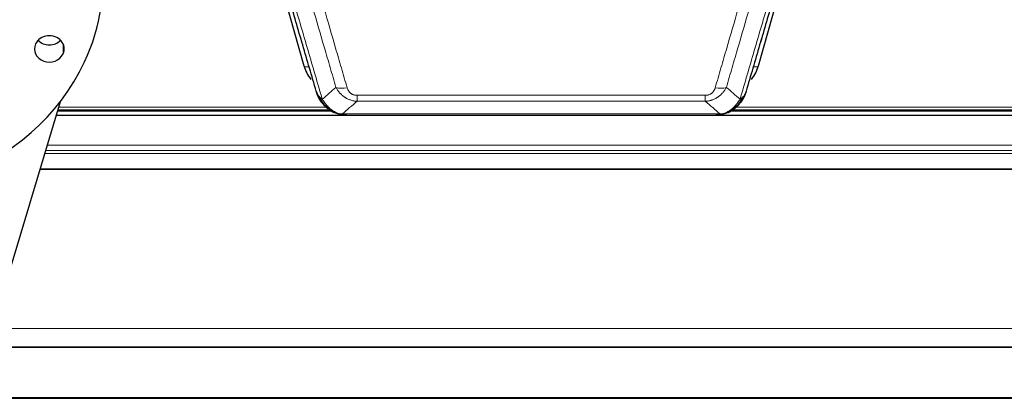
# Model space of a CAD drawing. Header units: inches. Extents: x 0 to 23760, y -13 to 16800.
# Tile 6 of 256: x 3204 to 3785, y 5565 to 5788. Entities that reach past the tile are written whole.
import ezdxf

# ---------------------------------------------------------------- set-up
doc = ezdxf.new("R2010")
doc.units = ezdxf.units.IN
doc.layers.add('1', color=7, linetype='Continuous', true_color=0xffffff)

msp = doc.modelspace()

# ---------------------------------------------------------------- linework, layer by layer
at = {"layer": '1', "color": 2, "linetype": 'Continuous', "lineweight": 25}
for p, q in [((3349.306, 5839.802), (3371.48, 5760.916)), ((3639.587, 5760.916), (3661.761, 5839.802)), ((3191.525, 5619.199), (3227.917, 5739.896)), ((4288.034, 5731.633), (3225.438, 5731.633)), ((3226.252, 5734.33), (3387.544, 5734.33)), ((3389.532, 5733.3), (3389.431, 5733.328)), ((3396.473, 5731.824), (3614.594, 5731.824)), ((3621.536, 5733.3), (3621.636, 5733.328)), ((3623.61, 5734.33), (3947.532, 5734.33)), ((2913.034, 5595.14), (4288.034, 5595.14)), ((2913.034, 5594.958), (4288.034, 5594.958)), ((2913.034, 5564.83), (4288.034, 5564.83))]:
    msp.add_line(p, q, dxfattribs=at)
at = {"layer": '1', "color": 110, "linetype": 'Continuous', "lineweight": 13}
for p, q in [((3229.483, 5773.798), (3229.483, 5767.858)), ((3369.643, 5777.153), (3374.368, 5760.342)), ((3636.699, 5760.342), (3641.425, 5777.153)), ((3402.862, 5743.488), (3608.205, 5743.488)), ((3402.862, 5739.955), (3402.862, 5743.488)), ((3608.205, 5739.955), (3608.205, 5743.488)), ((3608.205, 5739.955), (3402.862, 5739.955)), ((3226.475, 5734.891), (3386.727, 5734.891)), ((3226.921, 5736.504), (3384.72, 5736.504)), ((3389.431, 5733.328), (3389.363, 5733.486)), ((3394.131, 5732.487), (3616.937, 5732.487)), ((3621.636, 5733.328), (3621.705, 5733.486)), ((3624.428, 5734.891), (3946.715, 5734.891)), ((3626.361, 5736.504), (3944.708, 5736.504)), ((3220.174, 5714.176), (4288.034, 5714.176)), ((3218.649, 5709.09), (4288.034, 5709.09)), ((3219.186, 5710.934), (4288.034, 5710.934)), ((3215.813, 5699.732), (4288.034, 5699.732)), ((3215.942, 5700.177), (4288.034, 5700.177)), ((2913.034, 5605.905), (4288.034, 5605.905)), ((2913.034, 5565.375), (4288.034, 5565.375))]:
    msp.add_line(p, q, dxfattribs=at)
at = {"layer": '1', "color": 2, "linetype": 'Continuous', "lineweight": 25}
for centre, major_axis, ratio, start_param, end_param in [((3110.534, 5811.562), (142.5, 0), 0.8870108, 5.8904862, 9.0320789), ((3110.534, 5811.562), (142.5, 0), 0.8870108, 2.7488936, 5.8904862), ((3221.399, 5770.828), (8.75, 0), 0.8870108, 5.8904862, 9.0320789), ((3221.399, 5770.828), (8.75, 0), 0.8870108, 2.7488936, 5.8904862), ((3221.399, 5780.987), (8.75, 0), 0.8870108, 3.8550287, 5.5697493), ((3397.675, 5766.929), (-27.014, -0.465), 0.8900028, 0.2292736, 0.6047982), ((3613.392, 5766.929), (27.014, -0.465), 0.8900028, 5.6783871, 6.0539117)]:
    msp.add_ellipse(centre, major_axis=major_axis, ratio=ratio, start_param=start_param, end_param=end_param, dxfattribs=at)
at = {"layer": '1', "color": 110, "linetype": 'Continuous', "lineweight": 13}
for centre, major_axis, ratio, start_param, end_param in [((3374.368, 5761.727), (2.888, 0.812), 0.4480327, 3.1416079, 4.5871119), ((3636.699, 5761.727), (2.888, -0.812), 0.4480327, 4.837666, 6.2831701), ((3397.015, 5753.71), (-9.598, -2.808), 0.562843, 0.6646512, 1.4076092), ((3614.052, 5753.71), (9.598, -2.808), 0.562843, 4.8755761, 5.6185342)]:
    msp.add_ellipse(centre, major_axis=major_axis, ratio=ratio, start_param=start_param, end_param=end_param, dxfattribs=at)
at = {"layer": '1', "color": 2, "linetype": 'Continuous', "lineweight": 25}
for points, knots in [([(3378.812, 5745.895), (3377.481, 5750.417), (3376.149, 5754.95), (3373.481, 5764.037), (3372.146, 5768.59), (3368.135, 5782.283), (3365.455, 5791.453), (3362.769, 5800.664)], [0, 0, 0, 0, 0.25, 0.25, 0.5, 0.5, 1, 1, 1, 1]), ([(3648.298, 5800.664), (3645.612, 5791.453), (3642.933, 5782.283), (3638.922, 5768.59), (3637.587, 5764.037), (3634.919, 5754.95), (3633.586, 5750.417), (3632.256, 5745.895)], [0, 0, 0, 0, 0.5, 0.5, 0.75, 0.75, 1, 1, 1, 1]), ([(3382.843, 5738.398), (3382.832, 5738.411), (3382.809, 5738.437), (3382.774, 5738.477), (3382.738, 5738.518), (3382.702, 5738.559), (3382.666, 5738.601), (3382.63, 5738.644), (3382.593, 5738.687), (3382.555, 5738.732), (3382.518, 5738.777), (3382.48, 5738.822), (3382.441, 5738.869), (3382.402, 5738.916), (3382.363, 5738.963), (3382.324, 5739.012), (3382.284, 5739.061), (3382.244, 5739.111), (3382.204, 5739.162), (3382.163, 5739.214), (3382.122, 5739.266), (3382.08, 5739.319), (3382.039, 5739.373), (3381.997, 5739.428), (3381.955, 5739.483), (3381.912, 5739.54), (3381.87, 5739.597), (3381.827, 5739.654), (3381.783, 5739.713), (3381.74, 5739.772), (3381.696, 5739.833), (3381.653, 5739.894), (3381.608, 5739.955), (3381.564, 5740.018), (3381.52, 5740.082), (3381.475, 5740.146), (3381.43, 5740.211), (3381.385, 5740.277), (3381.34, 5740.344), (3381.295, 5740.411), (3381.25, 5740.48), (3381.204, 5740.549), (3381.158, 5740.619), (3381.113, 5740.69), (3381.067, 5740.762), (3381.021, 5740.835), (3380.975, 5740.909), (3380.929, 5740.983), (3380.883, 5741.059), (3380.836, 5741.135), (3380.79, 5741.212), (3380.744, 5741.29), (3380.698, 5741.369), (3380.652, 5741.449), (3380.605, 5741.53), (3380.559, 5741.612), (3380.513, 5741.694), (3380.467, 5741.778), (3380.421, 5741.862), (3380.375, 5741.947), (3380.329, 5742.034), (3380.283, 5742.121), (3380.237, 5742.209), (3380.192, 5742.298), (3380.146, 5742.388), (3380.101, 5742.479), (3380.056, 5742.571), (3380.011, 5742.663), (3379.966, 5742.757), (3379.921, 5742.852), (3379.877, 5742.948), (3379.833, 5743.044), (3379.789, 5743.142), (3379.745, 5743.24), (3379.702, 5743.34), (3379.659, 5743.44), (3379.616, 5743.541), (3379.573, 5743.644), (3379.531, 5743.747), (3379.489, 5743.851), (3379.448, 5743.957), (3379.407, 5744.063), (3379.366, 5744.17), (3379.326, 5744.278), (3379.286, 5744.387), (3379.246, 5744.498), (3379.207, 5744.609), (3379.169, 5744.721), (3379.13, 5744.834), (3379.093, 5744.948), (3379.056, 5745.063), (3379.019, 5745.179), (3378.983, 5745.296), (3378.948, 5745.414), (3378.913, 5745.532), (3378.878, 5745.652), (3378.845, 5745.773), (3378.823, 5745.854), (3378.812, 5745.895)], [0, 0, 0, 0, 0.0060657, 0.012223, 0.0184718, 0.0248123, 0.0312443, 0.0377679, 0.0443831, 0.0510899, 0.0578883, 0.0647782, 0.0717598, 0.0788329, 0.0859977, 0.093254, 0.1006019, 0.1080414, 0.1155725, 0.1231952, 0.1309095, 0.1387154, 0.1466129, 0.1546019, 0.1626826, 0.1708549, 0.1791188, 0.1874742, 0.1959213, 0.20446, 0.2130903, 0.2218121, 0.2306256, 0.2395307, 0.2485274, 0.2576156, 0.2667955, 0.276067, 0.2854301, 0.2948848, 0.3044311, 0.314069, 0.3237985, 0.3336196, 0.3435324, 0.3535367, 0.3636326, 0.3738202, 0.3840993, 0.3944701, 0.4049324, 0.4154864, 0.426132, 0.4368691, 0.4476979, 0.4586183, 0.4696303, 0.480734, 0.4919292, 0.503216, 0.5145945, 0.5260645, 0.5376262, 0.5492795, 0.5610244, 0.5728609, 0.584789, 0.5968087, 0.60892, 0.621123, 0.6334175, 0.6458037, 0.6582815, 0.6708509, 0.6835119, 0.6962645, 0.7091087, 0.7220445, 0.735072, 0.748191, 0.7614017, 0.774704, 0.7880979, 0.8015834, 0.8151605, 0.8288293, 0.8425896, 0.8564416, 0.8703852, 0.8844204, 0.8985472, 0.9127656, 0.9270756, 0.9414773, 0.9559705, 0.9705554, 0.9852319, 1, 1, 1, 1]), ([(3378.812, 5745.895), (3378.869, 5745.584), (3378.951, 5745.28), (3379.165, 5744.688), (3379.296, 5744.399), (3379.451, 5744.12)], [0, 0, 0, 0, 0.5, 0.5, 1, 1, 1, 1]), ([(3383.334, 5737.696), (3382.899, 5738.165), (3382.489, 5738.656), (3380.959, 5740.692), (3380.063, 5742.381), (3379.451, 5744.12)], [0, 0, 0, 0, 0.25, 0.25, 1, 1, 1, 1]), ([(3631.617, 5744.12), (3631.004, 5742.381), (3630.108, 5740.692), (3628.579, 5738.656), (3628.169, 5738.165), (3627.734, 5737.696)], [0, 0, 0, 0, 0.75, 0.75, 1, 1, 1, 1]), ([(3632.256, 5745.895), (3632.25, 5745.873), (3632.238, 5745.829), (3632.22, 5745.763), (3632.202, 5745.697), (3632.183, 5745.632), (3632.165, 5745.567), (3632.146, 5745.502), (3632.127, 5745.437), (3632.108, 5745.373), (3632.088, 5745.309), (3632.069, 5745.246), (3632.049, 5745.182), (3632.03, 5745.119), (3632.01, 5745.057), (3631.99, 5744.994), (3631.969, 5744.932), (3631.949, 5744.87), (3631.928, 5744.809), (3631.908, 5744.747), (3631.887, 5744.686), (3631.866, 5744.626), (3631.845, 5744.565), (3631.824, 5744.505), (3631.802, 5744.445), (3631.781, 5744.385), (3631.759, 5744.326), (3631.738, 5744.267), (3631.716, 5744.208), (3631.694, 5744.15), (3631.672, 5744.092), (3631.649, 5744.034), (3631.627, 5743.976), (3631.605, 5743.919), (3631.582, 5743.862), (3631.56, 5743.805), (3631.537, 5743.749), (3631.514, 5743.693), (3631.491, 5743.637), (3631.468, 5743.581), (3631.445, 5743.526), (3631.422, 5743.471), (3631.398, 5743.416), (3631.375, 5743.362), (3631.351, 5743.307), (3631.328, 5743.253), (3631.304, 5743.2), (3631.281, 5743.147), (3631.257, 5743.093), (3631.233, 5743.041), (3631.209, 5742.988), (3631.185, 5742.936), (3631.161, 5742.884), (3631.137, 5742.832), (3631.113, 5742.781), (3631.088, 5742.73), (3631.064, 5742.679), (3631.04, 5742.629), (3631.015, 5742.578), (3630.991, 5742.528), (3630.966, 5742.479), (3630.942, 5742.429), (3630.917, 5742.38), (3630.893, 5742.331), (3630.868, 5742.283), (3630.843, 5742.234), (3630.825, 5742.198), (3630.814, 5742.178), (3630.812, 5742.175)], [0, 0, 0, 0, 0.0171812, 0.0343046, 0.0513704, 0.0683783, 0.0853286, 0.1022212, 0.119056, 0.1358331, 0.1525524, 0.1692141, 0.185818, 0.2023642, 0.2188526, 0.2352834, 0.2516564, 0.2679717, 0.2842292, 0.3004291, 0.3165712, 0.3326555, 0.3486822, 0.3646511, 0.3805623, 0.3964158, 0.4122116, 0.4279496, 0.4436299, 0.4592525, 0.4748173, 0.4903244, 0.5057738, 0.5211655, 0.5364994, 0.5517757, 0.5669942, 0.5821549, 0.597258, 0.6123033, 0.6272909, 0.6422208, 0.6570929, 0.6719073, 0.686664, 0.701363, 0.7160042, 0.7305878, 0.7451136, 0.7595816, 0.773992, 0.7883446, 0.8026395, 0.8168767, 0.8310561, 0.8451778, 0.8592418, 0.8732481, 0.8871967, 0.9010875, 0.9149206, 0.928696, 0.9424136, 0.9560736, 0.9696758, 0.9832203, 0.996707, 1, 1, 1, 1]), ([(3632.256, 5745.895), (3632.171, 5745.434), (3632.029, 5744.983), (3631.766, 5744.404), (3631.694, 5744.261), (3631.617, 5744.12)], [0, 0, 0, 0, 0.75, 0.75, 1, 1, 1, 1]), ([(3382.904, 5738.263), (3382.925, 5738.219), (3382.949, 5738.175), (3383.027, 5738.04), (3383.09, 5737.949), (3383.216, 5737.805), (3383.272, 5737.749), (3383.334, 5737.696)], [0, 0, 0, 0, 0.2280377, 0.2280377, 0.6912151, 0.6912151, 1, 1, 1, 1]), ([(3385.844, 5735.438), (3385.198, 5735.921), (3384.583, 5736.446), (3383.775, 5737.232), (3383.551, 5737.461), (3383.334, 5737.696)], [0, 0, 0, 0, 0.7159091, 0.7159091, 1, 1, 1, 1]), ([(3389.363, 5733.486), (3389.134, 5733.597), (3388.907, 5733.715), (3388.005, 5734.207), (3387.346, 5734.629), (3386.076, 5735.567), (3385.466, 5736.083), (3384.695, 5736.826), (3384.505, 5737.017), (3384.319, 5737.211)], [0, 0, 0, 0, 0.125, 0.125, 0.5, 0.5, 0.875, 0.875, 1, 1, 1, 1]), ([(3626.748, 5737.211), (3626.562, 5737.017), (3626.373, 5736.826), (3625.601, 5736.083), (3624.991, 5735.567), (3623.722, 5734.629), (3623.062, 5734.207), (3622.161, 5733.715), (3621.933, 5733.597), (3621.705, 5733.486)], [0, 0, 0, 0, 0.125, 0.125, 0.5, 0.5, 0.875, 0.875, 1, 1, 1, 1]), ([(3627.734, 5737.696), (3627.516, 5737.461), (3627.293, 5737.232), (3626.419, 5736.382), (3625.729, 5735.801), (3625.002, 5735.275)], [0, 0, 0, 0, 0.2626999, 0.2626999, 1, 1, 1, 1]), ([(3628.113, 5738.166), (3628.057, 5738.064), (3627.988, 5737.961), (3627.852, 5737.805), (3627.796, 5737.749), (3627.734, 5737.696)], [0, 0, 0, 0, 0.6295096, 0.6295096, 1, 1, 1, 1]), ([(3395.002, 5731.966), (3393.591, 5732.055), (3392.155, 5732.361), (3390.284, 5733.063), (3389.82, 5733.262), (3389.363, 5733.486)], [0, 0, 0, 0, 0.75, 0.75, 1, 1, 1, 1]), ([(3391.529, 5732.571), (3391.45, 5732.594), (3391.37, 5732.619), (3390.697, 5732.831), (3390.109, 5733.05), (3389.532, 5733.3)], [0, 0, 0, 0, 0.1180686, 0.1180686, 1, 1, 1, 1]), ([(3396.673, 5731.826), (3396.599, 5731.825), (3396.525, 5731.824), (3396.229, 5731.824), (3396.007, 5731.834), (3395.58, 5731.868), (3395.375, 5731.894), (3395.122, 5731.94), (3395.061, 5731.953), (3395.002, 5731.966)], [0, 0, 0, 0, 0.125, 0.125, 0.5, 0.5, 0.875, 0.875, 1, 1, 1, 1]), ([(3614.394, 5731.826), (3614.409, 5731.826), (3614.437, 5731.825), (3614.478, 5731.825), (3614.519, 5731.824), (3614.558, 5731.824), (3614.597, 5731.824), (3614.634, 5731.824), (3614.671, 5731.824), (3614.706, 5731.825), (3614.74, 5731.825), (3614.773, 5731.826), (3614.805, 5731.827), (3614.836, 5731.827), (3614.866, 5731.828), (3614.895, 5731.829), (3614.923, 5731.83), (3614.95, 5731.831), (3614.976, 5731.832), (3615.001, 5731.834), (3615.024, 5731.835), (3615.047, 5731.836), (3615.068, 5731.837), (3615.089, 5731.838), (3615.108, 5731.839), (3615.127, 5731.84), (3615.144, 5731.842), (3615.16, 5731.843), (3615.176, 5731.844), (3615.19, 5731.845), (3615.203, 5731.846), (3615.215, 5731.846), (3615.226, 5731.847), (3615.236, 5731.848), (3615.245, 5731.849), (3615.253, 5731.849), (3615.259, 5731.85), (3615.265, 5731.85), (3615.27, 5731.851), (3615.282, 5731.852), (3615.303, 5731.853), (3615.332, 5731.856), (3615.361, 5731.859), (3615.389, 5731.861), (3615.417, 5731.864), (3615.445, 5731.867), (3615.472, 5731.87), (3615.499, 5731.873), (3615.526, 5731.876), (3615.552, 5731.879), (3615.578, 5731.882), (3615.603, 5731.886), (3615.629, 5731.889), (3615.654, 5731.892), (3615.678, 5731.896), (3615.703, 5731.899), (3615.727, 5731.903), (3615.75, 5731.907), (3615.774, 5731.91), (3615.797, 5731.914), (3615.819, 5731.918), (3615.842, 5731.922), (3615.864, 5731.926), (3615.885, 5731.929), (3615.907, 5731.933), (3615.928, 5731.937), (3615.949, 5731.941), (3615.969, 5731.946), (3615.989, 5731.95), (3616.009, 5731.954), (3616.028, 5731.958), (3616.047, 5731.962), (3616.06, 5731.965), (3616.066, 5731.966)], [0, 0, 0, 0, 0.0247661, 0.0489206, 0.0724636, 0.0953949, 0.1177147, 0.1394229, 0.1605195, 0.1810045, 0.2008779, 0.2201398, 0.23879, 0.2568287, 0.2742558, 0.2910713, 0.3072753, 0.3228676, 0.3378484, 0.3522176, 0.3659752, 0.3791212, 0.3916556, 0.4035785, 0.4148897, 0.4255894, 0.4356775, 0.445154, 0.454019, 0.4622723, 0.4699141, 0.4769443, 0.4833629, 0.48917, 0.4943654, 0.4989493, 0.5029216, 0.5062824, 0.5090316, 0.5111692, 0.5284651, 0.5456049, 0.5625886, 0.5794163, 0.5960881, 0.612604, 0.6289642, 0.6451687, 0.6612176, 0.6771111, 0.6928491, 0.7084319, 0.7238594, 0.7391318, 0.7542492, 0.7692118, 0.7840195, 0.7986726, 0.8131712, 0.8275153, 0.8417051, 0.8557408, 0.8696224, 0.8833501, 0.8969241, 0.9103445, 0.9236114, 0.936725, 0.9496856, 0.9624932, 0.975148, 0.9876502, 1, 1, 1, 1]), ([(3621.705, 5733.486), (3621.247, 5733.262), (3620.783, 5733.063), (3618.913, 5732.361), (3617.476, 5732.055), (3616.066, 5731.966)], [0, 0, 0, 0, 0.25, 0.25, 1, 1, 1, 1]), ([(3621.536, 5733.3), (3620.958, 5733.05), (3620.37, 5732.831), (3619.689, 5732.616), (3619.602, 5732.59), (3619.515, 5732.563)], [0, 0, 0, 0, 0.8717446, 0.8717446, 1, 1, 1, 1])]:
    msp.add_open_spline(points, degree=3, knots=knots, dxfattribs=at)
at = {"layer": '1', "color": 110, "linetype": 'Continuous', "lineweight": 13}
for points, knots in [([(3365.514, 5798.815), (3368.337, 5789.122), (3371.152, 5779.475), (3375.366, 5765.072), (3376.769, 5760.282), (3379.571, 5750.727), (3380.97, 5745.96), (3382.368, 5741.206)], [0, 0, 0, 0, 0.5, 0.5, 0.75, 0.75, 1, 1, 1, 1]), ([(3390.435, 5748.168), (3389.3, 5752.054), (3388.164, 5755.948), (3385.888, 5763.75), (3384.75, 5767.659), (3381.33, 5779.409), (3379.046, 5787.272), (3376.758, 5795.165)], [0, 0, 0, 0, 0.25, 0.25, 0.5, 0.5, 1, 1, 1, 1]), ([(3383.354, 5794.994), (3385.64, 5787.089), (3387.921, 5779.213), (3391.336, 5767.445), (3392.474, 5763.53), (3394.746, 5755.715), (3395.881, 5751.815), (3397.015, 5747.923)], [0, 0, 0, 0, 0.5, 0.5, 0.75, 0.75, 1, 1, 1, 1]), ([(3614.052, 5747.923), (3615.186, 5751.815), (3616.321, 5755.715), (3618.594, 5763.53), (3619.731, 5767.445), (3623.147, 5779.213), (3625.428, 5787.089), (3627.713, 5794.994)], [0, 0, 0, 0, 0.25, 0.25, 0.5, 0.5, 1, 1, 1, 1]), ([(3634.31, 5795.165), (3632.021, 5787.272), (3629.737, 5779.409), (3626.318, 5767.659), (3625.179, 5763.75), (3622.904, 5755.948), (3621.767, 5752.054), (3620.632, 5748.168)], [0, 0, 0, 0, 0.5, 0.5, 0.75, 0.75, 1, 1, 1, 1]), ([(3628.699, 5741.206), (3630.097, 5745.96), (3631.496, 5750.727), (3634.299, 5760.282), (3635.702, 5765.072), (3639.915, 5779.475), (3642.731, 5789.122), (3645.553, 5798.815)], [0, 0, 0, 0, 0.25, 0.25, 0.5, 0.5, 1, 1, 1, 1]), ([(3379.451, 5744.12), (3379.607, 5743.836), (3379.787, 5743.56), (3380.192, 5743.031), (3380.416, 5742.778), (3380.661, 5742.536)], [0, 0, 0, 0, 0.5, 0.5, 1, 1, 1, 1]), ([(3384.319, 5737.211), (3383.948, 5737.6), (3383.591, 5738.006), (3382.231, 5739.689), (3381.36, 5741.083), (3380.661, 5742.536)], [0, 0, 0, 0, 0.25, 0.25, 1, 1, 1, 1]), ([(3380.661, 5742.536), (3380.907, 5742.289), (3381.174, 5742.054), (3381.744, 5741.609), (3382.048, 5741.401), (3382.368, 5741.206)], [0, 0, 0, 0, 0.5, 0.5, 1, 1, 1, 1]), ([(3402.862, 5739.955), (3402.528, 5739.978), (3402.195, 5740.011), (3401.531, 5740.098), (3401.203, 5740.152), (3400.227, 5740.344), (3399.59, 5740.513), (3398.887, 5740.749), (3398.809, 5740.776), (3398.654, 5740.832), (3398.576, 5740.86), (3398.345, 5740.947), (3398.192, 5741.007), (3397.737, 5741.195), (3397.142, 5741.464), (3396.57, 5741.772), (3396.148, 5742.017), (3395.94, 5742.143), (3395.734, 5742.275), (3395.598, 5742.364), (3395.53, 5742.409), (3394.925, 5742.818), (3394.417, 5743.214), (3393.697, 5743.853), (3393.465, 5744.074), (3393.127, 5744.416), (3393.016, 5744.532), (3392.797, 5744.768), (3392.689, 5744.887), (3392.162, 5745.493), (3391.774, 5745.999), (3391.059, 5747.053), (3390.733, 5747.601), (3390.435, 5748.168)], [0, 0, 0, 0, 0.0625, 0.0625, 0.125, 0.125, 0.25, 0.25, 0.265625, 0.265625, 0.28125, 0.28125, 0.3125, 0.3125, 0.375, 0.4375, 0.4375, 0.46875, 0.484375, 0.484375, 0.5, 0.5, 0.625, 0.625, 0.6875, 0.6875, 0.71875, 0.71875, 0.75, 0.75, 0.875, 0.875, 1, 1, 1, 1]), ([(3402.862, 5743.488), (3402.68, 5743.488), (3402.497, 5743.494), (3402.134, 5743.52), (3401.954, 5743.54), (3401.598, 5743.594), (3401.423, 5743.627), (3401.076, 5743.709), (3400.905, 5743.758), (3400.694, 5743.828), (3400.652, 5743.842), (3400.569, 5743.872), (3400.444, 5743.919), (3400.323, 5743.969), (3400.084, 5744.074), (3399.776, 5744.227), (3399.489, 5744.405), (3399.316, 5744.525), (3399.282, 5744.549), (3399.214, 5744.599), (3399.18, 5744.624), (3399.08, 5744.7), (3399.015, 5744.752), (3398.825, 5744.911), (3398.706, 5745.021), (3398.479, 5745.249), (3398.372, 5745.367), (3398.17, 5745.61), (3398.074, 5745.735), (3397.961, 5745.896), (3397.939, 5745.928), (3397.895, 5745.993), (3397.873, 5746.025), (3397.809, 5746.124), (3397.768, 5746.19), (3397.65, 5746.389), (3397.576, 5746.524), (3397.439, 5746.796), (3397.376, 5746.934), (3397.199, 5747.351), (3397.1, 5747.635), (3397.015, 5747.923)], [0, 0, 0, 0, 0.0625, 0.0625, 0.125, 0.125, 0.1875, 0.1875, 0.25, 0.25, 0.265625, 0.265625, 0.28125, 0.3125, 0.3125, 0.375, 0.4375, 0.4375, 0.453125, 0.453125, 0.46875, 0.46875, 0.5, 0.5, 0.5625, 0.5625, 0.625, 0.625, 0.6875, 0.6875, 0.703125, 0.703125, 0.71875, 0.71875, 0.75, 0.75, 0.8125, 0.8125, 0.875, 0.875, 1, 1, 1, 1]), ([(3620.632, 5748.168), (3620.334, 5747.6), (3620.008, 5747.053), (3619.295, 5746.002), (3618.909, 5745.497), (3618.28, 5744.775), (3618.008, 5744.481), (3617.723, 5744.197), (3617.608, 5744.084), (3617.55, 5744.027), (3617.374, 5743.861), (3617.256, 5743.752), (3616.653, 5743.216), (3616.144, 5742.819), (3615.472, 5742.364), (3615.336, 5742.276), (3615.129, 5742.146), (3615.059, 5742.103), (3614.92, 5742.018), (3614.849, 5741.977), (3614.497, 5741.772), (3614.21, 5741.618), (3613.334, 5741.184), (3612.73, 5740.934), (3612.026, 5740.697), (3611.947, 5740.672), (3611.79, 5740.621), (3611.71, 5740.597), (3611.472, 5740.525), (3611.313, 5740.48), (3610.833, 5740.353), (3610.511, 5740.279), (3609.536, 5740.088), (3608.875, 5740.001), (3608.205, 5739.955)], [0, 0, 0, 0, 0.125, 0.125, 0.25, 0.25, 0.3125, 0.328125, 0.328125, 0.34375, 0.34375, 0.375, 0.375, 0.5, 0.5, 0.53125, 0.53125, 0.546875, 0.546875, 0.5625, 0.5625, 0.625, 0.625, 0.75, 0.75, 0.765625, 0.765625, 0.78125, 0.78125, 0.8125, 0.8125, 0.875, 0.875, 1, 1, 1, 1]), ([(3614.052, 5747.923), (3614.031, 5747.851), (3614.009, 5747.779), (3613.963, 5747.636), (3613.939, 5747.564), (3613.863, 5747.351), (3613.809, 5747.21), (3613.691, 5746.932), (3613.627, 5746.795), (3613.491, 5746.523), (3613.418, 5746.389), (3613.26, 5746.125), (3613.176, 5745.994), (3613.041, 5745.802), (3612.994, 5745.739), (3612.898, 5745.613), (3612.848, 5745.55), (3612.694, 5745.366), (3612.586, 5745.247), (3612.359, 5745.018), (3612.239, 5744.908), (3612.049, 5744.749), (3611.952, 5744.671), (3611.851, 5744.596), (3611.783, 5744.547), (3611.748, 5744.523), (3611.574, 5744.402), (3611.429, 5744.313), (3610.982, 5744.064), (3610.666, 5743.925), (3610.245, 5743.786), (3610.16, 5743.759), (3609.987, 5743.71), (3609.9, 5743.688), (3609.639, 5743.626), (3609.463, 5743.593), (3609.108, 5743.539), (3608.929, 5743.52), (3608.569, 5743.494), (3608.388, 5743.488), (3608.205, 5743.488)], [0, 0, 0, 0, 0.03125, 0.03125, 0.0625, 0.0625, 0.125, 0.125, 0.1875, 0.1875, 0.25, 0.25, 0.3125, 0.3125, 0.34375, 0.34375, 0.375, 0.375, 0.4375, 0.4375, 0.5, 0.5, 0.53125, 0.546875, 0.546875, 0.5625, 0.5625, 0.625, 0.625, 0.75, 0.75, 0.78125, 0.78125, 0.8125, 0.8125, 0.875, 0.875, 0.9375, 0.9375, 1, 1, 1, 1]), ([(3630.406, 5742.536), (3629.708, 5741.083), (3628.837, 5739.689), (3627.476, 5738.006), (3627.12, 5737.6), (3626.748, 5737.211)], [0, 0, 0, 0, 0.75, 0.75, 1, 1, 1, 1]), ([(3630.406, 5742.536), (3630.283, 5742.414), (3630.155, 5742.294), (3629.823, 5742.003), (3629.612, 5741.834), (3629.171, 5741.51), (3628.94, 5741.354), (3628.699, 5741.206)], [0, 0, 0, 0, 0.25, 0.25, 0.625, 0.625, 1, 1, 1, 1]), ([(3631.617, 5744.12), (3631.578, 5744.05), (3631.537, 5743.98), (3631.37, 5743.702), (3631.231, 5743.498), (3630.927, 5743.102), (3630.763, 5742.909), (3630.528, 5742.659), (3630.468, 5742.597), (3630.406, 5742.536)], [0, 0, 0, 0, 0.125, 0.125, 0.5, 0.5, 0.875, 0.875, 1, 1, 1, 1]), ([(3385.544, 5736.999), (3385.245, 5737.315), (3384.954, 5737.643), (3383.828, 5738.993), (3383.061, 5740.091), (3382.368, 5741.206)], [0, 0, 0, 0, 0.25, 0.25, 1, 1, 1, 1]), ([(3383.334, 5737.696), (3383.364, 5737.669), (3383.397, 5737.643), (3383.531, 5737.542), (3383.644, 5737.472), (3383.894, 5737.35), (3384.03, 5737.298), (3384.221, 5737.238), (3384.27, 5737.224), (3384.319, 5737.211)], [0, 0, 0, 0, 0.125, 0.125, 0.5, 0.5, 0.875, 0.875, 1, 1, 1, 1]), ([(3384.319, 5737.211), (3384.418, 5737.185), (3384.519, 5737.162), (3384.776, 5737.111), (3384.934, 5737.088), (3385.244, 5737.043), (3385.398, 5737.023), (3385.544, 5736.999)], [0, 0, 0, 0, 0.25, 0.25, 0.625, 0.625, 1, 1, 1, 1]), ([(3389.513, 5733.88), (3389.333, 5733.977), (3389.154, 5734.079), (3388.447, 5734.504), (3387.933, 5734.862), (3386.938, 5735.648), (3386.459, 5736.076), (3385.845, 5736.685), (3385.693, 5736.84), (3385.544, 5736.999)], [0, 0, 0, 0, 0.125, 0.125, 0.5, 0.5, 0.875, 0.875, 1, 1, 1, 1]), ([(3625.524, 5736.999), (3625.374, 5736.84), (3625.223, 5736.685), (3624.608, 5736.076), (3624.129, 5735.648), (3623.135, 5734.862), (3622.62, 5734.504), (3621.913, 5734.079), (3621.735, 5733.977), (3621.554, 5733.88)], [0, 0, 0, 0, 0.125, 0.125, 0.5, 0.5, 0.875, 0.875, 1, 1, 1, 1]), ([(3628.699, 5741.206), (3628.006, 5740.091), (3627.24, 5738.993), (3626.113, 5737.643), (3625.823, 5737.315), (3625.524, 5736.999)], [0, 0, 0, 0, 0.75, 0.75, 1, 1, 1, 1]), ([(3626.748, 5737.211), (3626.649, 5737.185), (3626.548, 5737.162), (3626.291, 5737.111), (3626.134, 5737.088), (3625.823, 5737.043), (3625.67, 5737.023), (3625.524, 5736.999)], [0, 0, 0, 0, 0.25, 0.25, 0.625, 0.625, 1, 1, 1, 1]), ([(3627.734, 5737.696), (3627.703, 5737.669), (3627.671, 5737.643), (3627.536, 5737.542), (3627.423, 5737.472), (3627.174, 5737.35), (3627.038, 5737.298), (3626.846, 5737.238), (3626.797, 5737.224), (3626.748, 5737.211)], [0, 0, 0, 0, 0.125, 0.125, 0.5, 0.5, 0.875, 0.875, 1, 1, 1, 1]), ([(3389.363, 5733.486), (3389.361, 5733.515), (3389.363, 5733.548), (3389.376, 5733.633), (3389.392, 5733.689), (3389.44, 5733.793), (3389.473, 5733.841), (3389.513, 5733.88)], [0, 0, 0, 0, 0.25, 0.25, 0.625, 0.625, 1, 1, 1, 1]), ([(3394.131, 5732.487), (3392.911, 5732.588), (3391.735, 5732.882), (3390.241, 5733.509), (3389.873, 5733.685), (3389.513, 5733.88)], [0, 0, 0, 0, 0.75, 0.75, 1, 1, 1, 1]), ([(3395.002, 5731.966), (3394.883, 5731.993), (3394.773, 5732.024), (3394.525, 5732.111), (3394.4, 5732.172), (3394.213, 5732.314), (3394.152, 5732.395), (3394.131, 5732.487)], [0, 0, 0, 0, 0.25, 0.25, 0.625, 0.625, 1, 1, 1, 1]), ([(3616.066, 5731.966), (3616.074, 5731.968), (3616.09, 5731.972), (3616.113, 5731.977), (3616.137, 5731.983), (3616.16, 5731.989), (3616.182, 5731.995), (3616.205, 5732.001), (3616.226, 5732.007), (3616.248, 5732.013), (3616.269, 5732.019), (3616.29, 5732.025), (3616.311, 5732.032), (3616.331, 5732.038), (3616.351, 5732.045), (3616.371, 5732.051), (3616.39, 5732.058), (3616.409, 5732.065), (3616.428, 5732.072), (3616.446, 5732.079), (3616.464, 5732.086), (3616.482, 5732.093), (3616.499, 5732.1), (3616.516, 5732.107), (3616.533, 5732.114), (3616.549, 5732.122), (3616.565, 5732.129), (3616.581, 5732.137), (3616.596, 5732.144), (3616.611, 5732.152), (3616.626, 5732.16), (3616.64, 5732.168), (3616.654, 5732.175), (3616.668, 5732.183), (3616.682, 5732.191), (3616.695, 5732.199), (3616.707, 5732.207), (3616.72, 5732.216), (3616.732, 5732.224), (3616.743, 5732.232), (3616.755, 5732.241), (3616.766, 5732.249), (3616.776, 5732.257), (3616.787, 5732.266), (3616.797, 5732.275), (3616.807, 5732.283), (3616.816, 5732.292), (3616.825, 5732.301), (3616.834, 5732.31), (3616.842, 5732.318), (3616.85, 5732.327), (3616.858, 5732.336), (3616.865, 5732.345), (3616.872, 5732.354), (3616.879, 5732.364), (3616.886, 5732.373), (3616.892, 5732.382), (3616.897, 5732.391), (3616.903, 5732.401), (3616.908, 5732.41), (3616.913, 5732.419), (3616.917, 5732.429), (3616.921, 5732.438), (3616.925, 5732.448), (3616.928, 5732.458), (3616.931, 5732.467), (3616.934, 5732.477), (3616.936, 5732.483), (3616.937, 5732.487)], [0, 0, 0, 0, 0.0185022, 0.0368847, 0.0551481, 0.073293, 0.0913199, 0.1092294, 0.1270222, 0.1446988, 0.1622598, 0.1797059, 0.1970378, 0.2142561, 0.2313614, 0.2483544, 0.265236, 0.2820066, 0.2986672, 0.3152184, 0.331661, 0.3479958, 0.3642235, 0.380345, 0.3963611, 0.4122725, 0.4280803, 0.4437851, 0.459388, 0.4748898, 0.4902915, 0.5055939, 0.5207981, 0.535905, 0.5509156, 0.565831, 0.5806521, 0.5953801, 0.6100159, 0.6245607, 0.6390157, 0.6533819, 0.6676604, 0.6818526, 0.6959596, 0.7099825, 0.7239227, 0.7377815, 0.75156, 0.7652597, 0.7788818, 0.7924277, 0.8058989, 0.8192966, 0.8326224, 0.8458776, 0.8590638, 0.8721825, 0.8852351, 0.8982233, 0.9111485, 0.9240124, 0.9368166, 0.9495628, 0.9622525, 0.9748874, 0.9874694, 1, 1, 1, 1]), ([(3621.554, 5733.88), (3621.194, 5733.685), (3620.827, 5733.509), (3619.333, 5732.882), (3618.157, 5732.588), (3616.937, 5732.487)], [0, 0, 0, 0, 0.25, 0.25, 1, 1, 1, 1]), ([(3621.705, 5733.486), (3621.706, 5733.515), (3621.705, 5733.548), (3621.691, 5733.633), (3621.675, 5733.689), (3621.627, 5733.793), (3621.595, 5733.841), (3621.554, 5733.88)], [0, 0, 0, 0, 0.25, 0.25, 0.625, 0.625, 1, 1, 1, 1])]:
    msp.add_open_spline(points, degree=3, knots=knots, dxfattribs=at)
for points in [[(3382.368, 5741.206), (3385.042, 5743.529), (3387.732, 5745.849), (3390.435, 5748.168)], [(3620.632, 5748.168), (3623.336, 5745.849), (3626.025, 5743.529), (3628.699, 5741.206)], [(3402.862, 5739.955), (3399.935, 5737.468), (3397.024, 5734.979), (3394.131, 5732.487)], [(3616.937, 5732.487), (3614.043, 5734.979), (3611.133, 5737.468), (3608.205, 5739.955)]]:
    msp.add_open_spline(points, degree=3, dxfattribs=at)
at = {"layer": '1', "color": 2, "linetype": 'Continuous', "lineweight": 25}
for points, degree in [([(3385.92, 5735.382), (3387.567, 5734.161), (3389.433, 5733.327)], 2), ([(3396.673, 5731.826), (3396.056, 5731.822), (3395.433, 5731.852), (3394.807, 5731.917)], 3), ([(3616.129, 5731.904), (3615.547, 5731.848), (3614.968, 5731.823), (3614.394, 5731.826)], 3), ([(3621.634, 5733.327), (3623.501, 5734.162), (3625.148, 5735.382)], 2)]:
    msp.add_open_spline(points, degree=degree, dxfattribs=at)

doc.saveas('drawing.dxf')
